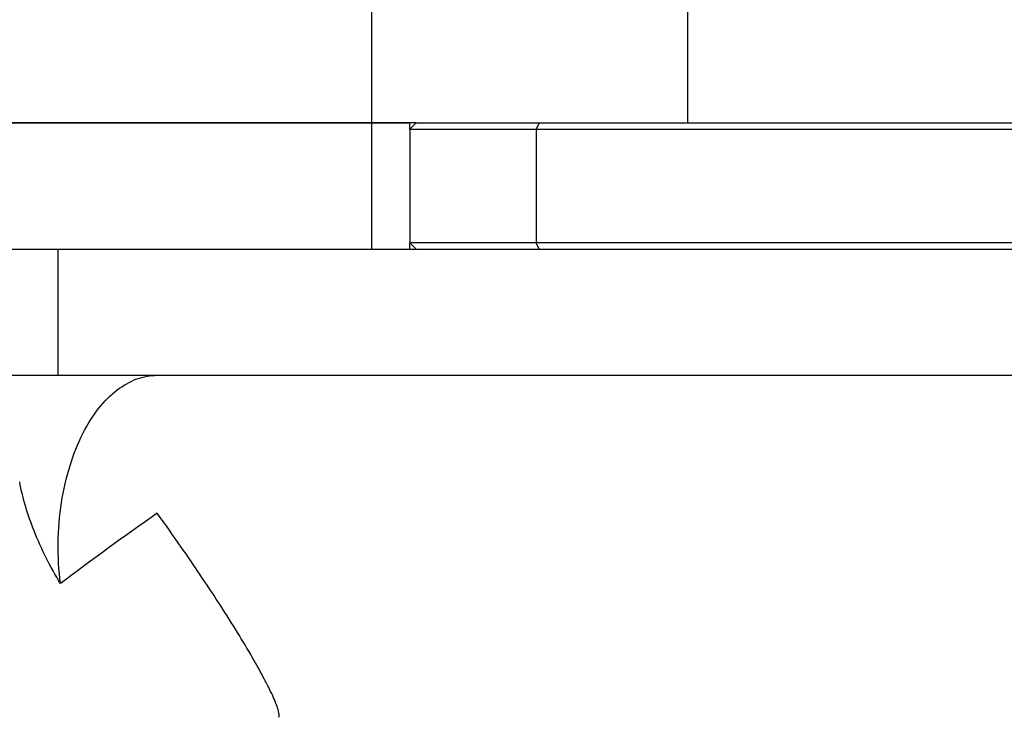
# Model space of a CAD drawing. Header units: millimetres. Extents: x 0 to 2550, y 0 to 1188.
# Tile 83 of 221: x 302.39 to 310.19, y 330.79 to 336.31. Entities that reach past the tile are written whole.
import ezdxf

# ---------------------------------------------------------------- set-up
doc = ezdxf.new("R2010")
doc.units = ezdxf.units.MM
doc.header["$LTSCALE"] = 46.255
for name, color, linetype in [('DR1SM11A1001_ABL9', 7, 'CONTINUOUS'), ('DR1SM11P1002_PBL11', 7, 'CONTINUOUS'), ('DR1SM11P1003_PBL10', 7, 'CONTINUOUS'), ('FRONT_VIEW_VBL0', 7, 'CONTINUOUS'), ('M2000103_PBL1', 7, 'CONTINUOUS'), ('M2000801_PBL16', 7, 'CONTINUOUS'), ('M2000901_PBL49', 7, 'CONTINUOUS'), ('M2000901_PBL59', 7, 'CONTINUOUS')]:
    doc.layers.add(name, color=color, linetype=linetype)

# ---------------------------------------------------------------- blocks, each defined once
blk = doc.blocks.new('M2000103_PBL1', base_point=(320.9829, 311.1434))
at = {"layer": 'M2000103_PBL1', "color": 7}
for p, q in [((305.5329, 335.4987), (305.4829, 335.4487)), ((305.5329, 335.4987), (314.6502, 335.4987)), ((305.4829, 335.4487), (305.4829, 334.5487)), ((305.4829, 335.4487), (314.6502, 335.4487)), ((305.5329, 334.4987), (305.4829, 334.5487)), ((314.6502, 334.5487), (305.4829, 334.5487))]:
    blk.add_line(p, q, dxfattribs=at)
at = {"layer": 'M2000103_PBL1', "color": 2}
for p, q in [((306.5079, 335.4987), (306.4829, 335.4487)), ((306.4829, 335.4487), (306.4829, 334.5487)), ((306.5079, 334.4987), (306.4829, 334.5487))]:
    blk.add_line(p, q, dxfattribs=at)
blk = doc.blocks.new('DR1SM11P1003_PBL10', base_point=(306.0372, 284.6387))
at = {"layer": 'DR1SM11P1003_PBL10', "color": 7}
for centre, radius, start, end in [((317.3811, 312.4187), 24.3442, 124.81316, 127.0434), ((289.1397, 322.0306), 17.7023, 34.82025, 35.88007)]:
    blk.add_arc(centre, radius, start, end, dxfattribs=at)
for points, knots in [([(302.7156, 331.8498), (302.7023, 331.9563), (302.6907, 332.1709), (302.7163, 332.4855), (302.782, 332.7773), (302.8814, 333.0301), (303.0073, 333.234), (303.1528, 333.3841), (303.2899, 333.4634), (303.4008, 333.4937), (303.4558, 333.4987), (303.4829, 333.4987)], [0, 0, 0, 0, 0.160882, 0.320862, 0.471613, 0.607466, 0.726168, 0.828489, 0.917767, 0.959363, 1, 1, 1, 1]), ([(302.7156, 331.8498), (302.635, 331.9824), (302.503, 332.2422), (302.4172, 332.5214), (302.3929, 332.654)], [0, 0, 0, 0, 0.535308, 1, 1, 1, 1]), ([(304.4455, 330.7904), (304.4467, 330.7938), (304.448, 330.8019), (304.447, 330.8226), (304.4388, 330.8562), (304.4215, 330.9048), (304.3958, 330.9645), (304.3622, 331.0341), (304.3051, 331.1439), (304.2186, 331.2966), (304.0998, 331.493), (303.9664, 331.7028), (303.8229, 331.9199), (303.7232, 332.0655), (303.6724, 332.1387)], [0, 0, 0, 0, 0.006783, 0.015531, 0.039627, 0.072754, 0.11452, 0.164211, 0.220964, 0.352015, 0.500773, 0.661361, 0.829047, 1, 1, 1, 1])]:
    blk.add_open_spline(points, degree=3, knots=knots, dxfattribs=at)
blk = doc.blocks.new('DR1SM11P1002_PBL11', base_point=(288.3074, 298.3187))
at = {"layer": 'DR1SM11P1002_PBL11', "color": 7}
for p, q in [((297.5016, 334.4987), (314.4919, 334.4987)), ((302.6977, 333.4987), (302.6977, 334.4987)), ((297.5016, 333.4987), (313.8752, 333.4987))]:
    blk.add_line(p, q, dxfattribs=at)
blk = doc.blocks.new('DR1SM11A1001_ABL9', base_point=(306.0372, 284.6387))
at = {"layer": 'DR1SM11P1002_PBL11'}
blk.add_blockref('DR1SM11P1002_PBL11', (288.3074, 298.3187), dxfattribs=at)
at = {"layer": 'DR1SM11P1003_PBL10'}
blk.add_blockref('DR1SM11P1003_PBL10', (306.0372, 284.6387), dxfattribs=at)
blk = doc.blocks.new('M2000801_PBL16', base_point=(321.534, 338.9987))
at = {"layer": 'M2000801_PBL16', "color": 7}
for p, q in [((305.1829, 335.4987), (305.1829, 340.4987)), ((305.5329, 335.4987), (301.5616, 335.4987))]:
    blk.add_line(p, q, dxfattribs=at)
at = {"layer": 'M2000801_PBL16', "color": 2}
blk.add_line((307.6829, 340.4987), (307.6829, 335.4987), dxfattribs=at)
blk = doc.blocks.new('M2000901_PBL49', base_point=(311.8369, 329.5987))
at = {"layer": 'M2000901_PBL49', "color": 7}
blk.add_line((301.5616, 335.4987), (305.1829, 335.4987), dxfattribs=at)
blk = doc.blocks.new('M2000901_PBL59', base_point=(313.5204, 329.5987))
at = {"layer": 'M2000901_PBL59', "color": 7}
for p, q in [((305.1829, 334.4987), (305.1829, 335.4987)), ((305.1829, 335.4987), (305.4829, 335.4987)), ((305.4829, 335.4487), (305.4829, 335.4987)), ((305.4829, 334.4987), (305.4829, 334.5487))]:
    blk.add_line(p, q, dxfattribs=at)
blk = doc.blocks.new('FRONT_VIEW_VBL0', base_point=(316.0372, 288.6387))
at = {"layer": 'DR1SM11A1001_ABL9'}
blk.add_blockref('DR1SM11A1001_ABL9', (306.0372, 284.6387), dxfattribs=at)
at = {"layer": 'M2000103_PBL1'}
blk.add_blockref('M2000103_PBL1', (320.9829, 311.1434), dxfattribs=at)
at = {"layer": 'M2000801_PBL16'}
blk.add_blockref('M2000801_PBL16', (321.534, 338.9987), dxfattribs=at)
at = {"layer": 'M2000901_PBL49'}
blk.add_blockref('M2000901_PBL49', (311.8369, 329.5987), dxfattribs=at)
at = {"layer": 'M2000901_PBL59'}
blk.add_blockref('M2000901_PBL59', (313.5204, 329.5987), dxfattribs=at)

msp = doc.modelspace()

# ---------------------------------------------------------------- block references
at = {"layer": 'FRONT_VIEW_VBL0'}
msp.add_blockref('FRONT_VIEW_VBL0', (316.0372, 288.6387), dxfattribs=at)

doc.saveas('drawing.dxf')
